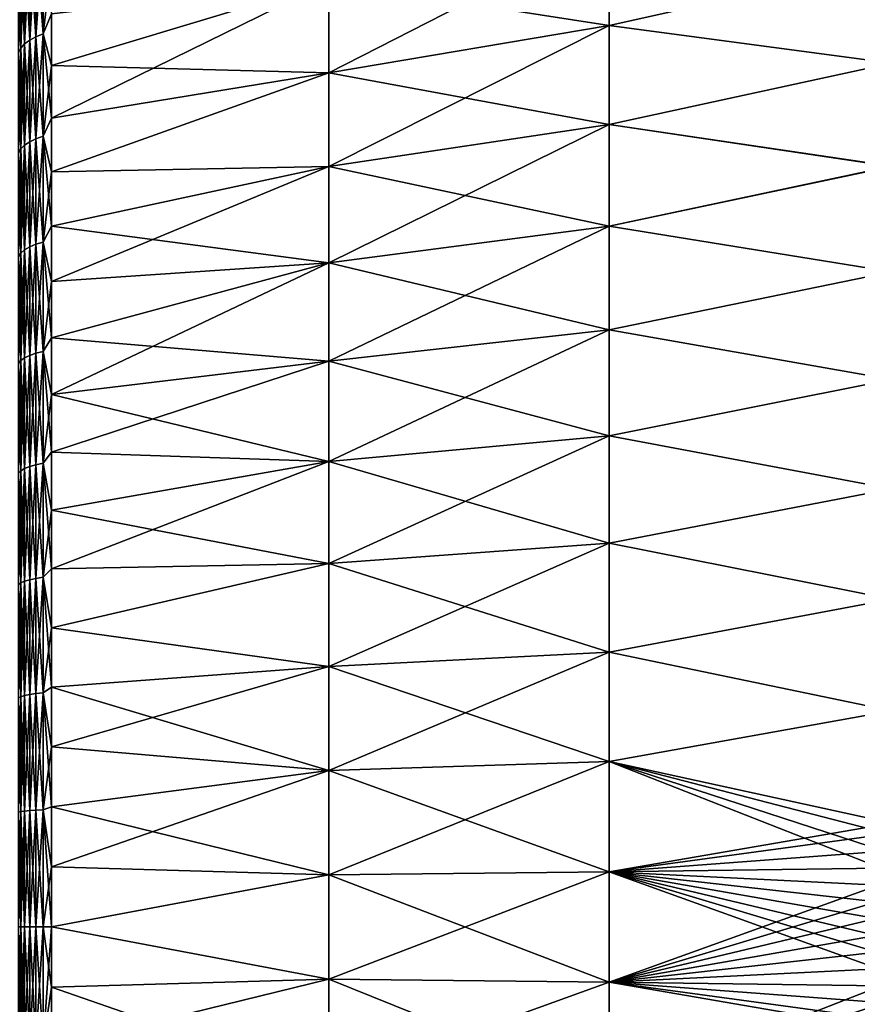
# Model space of a CAD drawing. Header units: metres. Extents: x -61 to 49, y -32 to 32.
# Tile 207 of 256: x 0.02 to 7.86, y -0.72 to 8.49. Entities that reach past the tile are written whole.
import ezdxf

# ---------------------------------------------------------------- set-up
doc = ezdxf.new("R2010")
doc.units = ezdxf.units.M
doc.layers.add('solid_K_27_40_10_000Y34', color=7, linetype='CONTINUOUS')

msp = doc.modelspace()

# ---------------------------------------------------------------- linework, layer by layer
at = {"layer": 'solid_K_27_40_10_000Y34'}
for points in [[(5.534052, 8.43856, -15.992849), (2.911881, 8.847466, -14.671875), (5.534052, 9.33781, -15.485019)], [(5.534052, 9.33781, 15.485019), (2.911881, 8.847466, 14.671875), (2.911881, 7.995437, 15.153038)], [(5.534052, 9.33781, 15.485019), (2.911881, 7.995437, 15.153038), (5.534052, 8.43856, 15.992849)], [(5.534052, 8.43856, -15.992849), (5.534052, 9.33781, -15.485019), (8.176753, 9.026582, -16.688658)], [(5.534052, 9.33781, 15.485019), (5.534052, 8.43856, 15.992849), (8.176753, 9.0263, 16.68881)], [(0.170242, 9.248775, -13.102529), (0.170242, 8.333066, -13.703142), (0.111359, 9.213443, -13.052474)], [(0.170242, 9.248775, 13.102529), (0.111359, 9.213443, 13.052474), (0.111359, 8.301231, 13.650793)], [(0.170242, 8.333066, 13.703142), (0.170242, 9.248775, 13.102529), (0.111359, 8.301231, 13.650793)], [(0.23865, 9.277847, -13.143715), (0.23865, 8.35926, -13.746216), (0.170242, 9.248775, -13.102529)], [(0.23865, 9.277847, 13.143715), (0.170242, 9.248775, 13.102529), (0.170242, 8.333066, 13.703142)], [(0.23865, 8.35926, 13.746216), (0.23865, 9.277847, 13.143715), (0.170242, 8.333066, 13.703142)], [(0.23865, 8.35926, -13.746216), (0.170242, 8.333066, -13.703142), (0.170242, 9.248775, -13.102529)], [(0.23865, 9.277847, -13.143715), (0.314132, 8.54564, -13.675855), (0.23865, 8.35926, -13.746216)], [(0.23865, 8.35926, 13.746216), (0.314132, 9.017717, 13.369284), (0.23865, 9.277847, 13.143715)], [(0.028647, 9.12823, -12.931755), (0.028647, 8.224456, -13.524541), (0.007207, 9.080811, -12.864578)], [(0.028647, 9.12823, 12.931755), (0.007207, 9.080811, 12.864578), (0.007207, 8.181731, 13.454285)], [(0.028647, 8.224456, 13.524541), (0.028647, 9.12823, 12.931755), (0.007207, 8.181731, 13.454285)], [(0.063702, 9.17287, -12.994996), (0.063702, 8.264676, -13.590681), (0.028647, 9.12823, -12.931755)], [(0.063702, 9.17287, 12.994996), (0.028647, 9.12823, 12.931755), (0.028647, 8.224456, 13.524541)], [(0.063702, 8.264676, 13.590681), (0.063702, 9.17287, 12.994996), (0.028647, 8.224456, 13.524541)], [(0.063702, 8.264676, -13.590681), (0.028647, 8.224456, -13.524541), (0.028647, 9.12823, -12.931755)], [(0.111359, 9.213443, -13.052474), (0.111359, 8.301231, -13.650793), (0.063702, 9.17287, -12.994996)], [(0.111359, 9.213443, 13.052474), (0.063702, 9.17287, 12.994996), (0.063702, 8.264676, 13.590681)], [(0.111359, 8.301231, 13.650793), (0.111359, 9.213443, 13.052474), (0.063702, 8.264676, 13.590681)], [(0.111359, 8.301231, -13.650793), (0.063702, 8.264676, -13.590681), (0.063702, 9.17287, -12.994996)], [(0.170242, 8.333066, -13.703142), (0.111359, 8.301231, -13.650793), (0.111359, 9.213443, -13.052474)], [(0.028647, 8.224456, -13.524541), (0.007207, 8.181731, -13.454285), (0.007207, 9.080811, -12.864578)], [(0.23865, 8.35926, 13.746216), (0.314132, 8.54564, 13.675855), (0.314132, 9.017717, 13.369284)], [(5.534052, 8.43856, -15.992849), (8.176753, 9.026582, -16.688658), (8.176753, 8.085618, -17.164303)], [(5.534052, 8.43856, 15.992849), (8.176753, 8.085363, 17.164421), (8.176753, 9.0263, 16.68881)], [(2.911881, 8.847466, -14.671875), (0.314132, 8.06315, -13.965764), (0.314132, 8.54564, -13.675855)], [(2.911881, 8.847466, -14.671875), (2.911881, 7.995437, -15.153038), (0.314132, 8.06315, -13.965764)], [(2.911881, 8.847466, 14.671875), (0.314132, 8.063151, 13.965764), (0.314132, 7.570838, 14.238658)], [(2.911881, 7.995437, 15.153038), (2.911881, 8.847466, 14.671875), (0.314132, 7.570838, 14.238658)], [(2.911881, 8.847466, 14.671875), (0.314132, 8.54564, 13.675855), (0.314132, 8.063151, 13.965764)], [(5.534052, 8.43856, -15.992849), (2.911881, 7.995437, -15.153038), (2.911881, 8.847466, -14.671875)], [(0.23865, 8.35926, -13.746216), (0.314132, 8.54564, -13.675855), (0.314132, 8.06315, -13.965764)], [(0.23865, 8.35926, 13.746216), (0.314132, 8.063151, 13.965764), (0.314132, 8.54564, 13.675855)], [(5.534052, 7.511785, -16.448513), (2.911881, 7.995437, -15.153038), (5.534052, 8.43856, -15.992849)], [(5.534052, 8.43856, 15.992849), (2.911881, 7.995437, 15.153038), (2.911881, 7.117328, 15.584775)], [(5.534052, 8.43856, 15.992849), (2.911881, 7.117328, 15.584775), (5.534052, 7.511785, 16.448513)], [(5.534052, 7.511785, -16.448513), (5.534052, 8.43856, -15.992849), (8.176753, 8.085618, -17.164303)], [(5.534052, 8.43856, 15.992849), (5.534052, 7.511785, 16.448513), (8.176753, 8.085363, 17.164421)], [(0.111359, 8.301231, -13.650793), (0.111359, 7.350316, -14.185467), (0.063702, 8.264676, -13.590681)], [(0.111359, 8.301231, 13.650793), (0.063702, 8.264676, 13.590681), (0.063702, 7.317948, 14.122999)], [(0.111359, 7.350316, 14.185467), (0.111359, 8.301231, 13.650793), (0.063702, 7.317948, 14.122999)], [(0.170242, 8.333066, -13.703142), (0.170242, 7.378504, -14.239866), (0.111359, 8.301231, -13.650793)], [(0.170242, 8.333066, 13.703142), (0.111359, 8.301231, 13.650793), (0.111359, 7.350316, 14.185467)], [(0.170242, 7.378504, 14.239866), (0.170242, 8.333066, 13.703142), (0.111359, 7.350316, 14.185467)], [(0.170242, 7.378504, -14.239866), (0.111359, 7.350316, -14.185467), (0.111359, 8.301231, -13.650793)], [(0.23865, 8.35926, -13.746216), (0.23865, 7.401697, -14.284627), (0.170242, 8.333066, -13.703142)], [(0.23865, 8.35926, 13.746216), (0.170242, 8.333066, 13.703142), (0.170242, 7.378504, 14.239866)], [(0.23865, 7.401697, 14.284627), (0.23865, 8.35926, 13.746216), (0.170242, 7.378504, 14.239866)], [(0.23865, 7.401697, -14.284627), (0.170242, 7.378504, -14.239866), (0.170242, 8.333066, -13.703142)], [(0.23865, 8.35926, -13.746216), (0.314132, 8.06315, -13.965764), (0.314132, 7.570838, -14.238658)], [(0.23865, 8.35926, -13.746216), (0.314132, 7.570838, -14.238658), (0.23865, 7.401697, -14.284627)], [(0.23865, 7.401697, 14.284627), (0.314132, 8.063151, 13.965764), (0.23865, 8.35926, 13.746216)], [(0.028647, 8.224456, -13.524541), (0.028647, 7.282335, -14.054269), (0.007207, 8.181731, -13.454285)], [(0.028647, 8.224456, 13.524541), (0.007207, 8.181731, 13.454285), (0.007207, 7.244505, 13.98126)], [(0.028647, 7.282335, 14.054269), (0.028647, 8.224456, 13.524541), (0.007207, 7.244505, 13.98126)], [(0.063702, 8.264676, -13.590681), (0.063702, 7.317948, -14.122999), (0.028647, 8.224456, -13.524541)], [(0.063702, 8.264676, 13.590681), (0.028647, 8.224456, 13.524541), (0.028647, 7.282335, 14.054269)], [(0.063702, 7.317948, 14.122999), (0.063702, 8.264676, 13.590681), (0.028647, 7.282335, 14.054269)], [(0.063702, 7.317948, -14.122999), (0.028647, 7.282335, -14.054269), (0.028647, 8.224456, -13.524541)], [(0.111359, 7.350316, -14.185467), (0.063702, 7.317948, -14.122999), (0.063702, 8.264676, -13.590681)], [(0.028647, 7.282335, -14.054269), (0.007207, 7.244505, -13.98126), (0.007207, 8.181731, -13.454285)], [(0.23865, 7.401697, 14.284627), (0.314132, 7.570838, 14.238658), (0.314132, 8.063151, 13.965764)], [(2.911881, 7.995437, -15.153038), (0.314132, 7.570838, -14.238658), (0.314132, 8.06315, -13.965764)], [(5.534052, 7.511785, -16.448513), (8.176753, 8.085618, -17.164303), (8.176753, 7.119685, -17.586943)], [(5.534052, 7.511785, 16.448513), (8.176753, 7.11946, 17.587034), (8.176753, 8.085363, 17.164421)], [(2.911881, 7.995437, -15.153038), (0.314132, 7.069303, -14.494204), (0.314132, 7.570838, -14.238658)], [(2.911881, 7.995437, -15.153038), (2.911881, 7.117328, -15.584775), (0.314132, 7.069303, -14.494204)], [(2.911881, 7.995437, 15.153038), (0.314132, 7.570838, 14.238658), (0.314132, 7.069303, 14.494204)], [(2.911881, 7.117328, 15.584775), (2.911881, 7.995437, 15.153038), (0.314132, 7.069303, 14.494204)], [(5.534052, 7.511785, -16.448513), (2.911881, 7.117328, -15.584775), (2.911881, 7.995437, -15.153038)], [(0.23865, 7.401697, -14.284627), (0.314132, 7.570838, -14.238658), (0.314132, 7.069303, -14.494204)], [(0.23865, 7.401697, 14.284627), (0.314132, 7.069303, 14.494204), (0.314132, 7.570838, 14.238658)], [(5.534052, 6.560507, -16.850527), (2.911881, 7.117328, -15.584775), (5.534052, 7.511785, -16.448513)], [(5.534052, 7.511785, 16.448513), (2.911881, 7.117328, 15.584775), (2.911881, 6.216004, 15.965678)], [(5.534052, 7.511785, 16.448513), (2.911881, 6.216004, 15.965678), (5.534052, 6.560507, 16.850527)], [(5.534052, 6.560507, -16.850527), (5.534052, 7.511785, -16.448513), (8.176753, 7.119685, -17.586943)], [(5.534052, 7.511785, 16.448513), (5.534052, 6.560507, 16.850527), (8.176753, 7.11946, 17.587034)], [(0.170242, 7.378504, -14.239866), (0.170242, 6.38954, -14.710196), (0.111359, 7.350316, -14.185467)], [(0.170242, 7.378504, 14.239866), (0.111359, 7.350316, 14.185467), (0.111359, 6.36513, 14.654)], [(0.170242, 6.38954, 14.710196), (0.170242, 7.378504, 14.239866), (0.111359, 6.36513, 14.654)], [(0.23865, 7.401697, -14.284627), (0.23865, 6.409625, -14.756435), (0.170242, 7.378504, -14.239866)], [(0.23865, 7.401697, 14.284627), (0.170242, 7.378504, 14.239866), (0.170242, 6.38954, 14.710196)], [(0.23865, 6.409625, 14.756435), (0.23865, 7.401697, 14.284627), (0.170242, 6.38954, 14.710196)], [(0.23865, 6.409625, -14.756435), (0.170242, 6.38954, -14.710196), (0.170242, 7.378504, -14.239866)], [(0.23865, 7.401697, -14.284627), (0.314132, 7.069303, -14.494204), (0.314132, 6.559154, -14.73209)], [(0.23865, 7.401697, -14.284627), (0.314132, 6.559154, -14.73209), (0.23865, 6.409625, -14.756435)], [(0.23865, 6.409625, 14.756435), (0.314132, 7.069303, 14.494204), (0.23865, 7.401697, 14.284627)], [(0.028647, 7.282335, -14.054269), (0.028647, 6.306261, -14.518469), (0.007207, 7.244505, -13.98126)], [(0.028647, 7.282335, 14.054269), (0.007207, 7.244505, 13.98126), (0.007207, 6.273502, 14.443049)], [(0.028647, 6.306261, 14.518469), (0.028647, 7.282335, 14.054269), (0.007207, 6.273502, 14.443049)], [(0.063702, 7.317948, -14.122999), (0.063702, 6.337101, -14.58947), (0.028647, 7.282335, -14.054269)], [(0.063702, 7.317948, 14.122999), (0.028647, 7.282335, 14.054269), (0.028647, 6.306261, 14.518469)], [(0.063702, 6.337101, 14.58947), (0.063702, 7.317948, 14.122999), (0.028647, 6.306261, 14.518469)], [(0.063702, 6.337101, -14.58947), (0.028647, 6.306261, -14.518469), (0.028647, 7.282335, -14.054269)], [(0.111359, 7.350316, -14.185467), (0.111359, 6.36513, -14.654), (0.063702, 7.317948, -14.122999)], [(0.111359, 7.350316, 14.185467), (0.063702, 7.317948, 14.122999), (0.063702, 6.337101, 14.58947)], [(0.111359, 6.36513, 14.654), (0.111359, 7.350316, 14.185467), (0.063702, 6.337101, 14.58947)], [(0.111359, 6.36513, -14.654), (0.063702, 6.337101, -14.58947), (0.063702, 7.317948, -14.122999)], [(0.170242, 6.38954, -14.710196), (0.111359, 6.36513, -14.654), (0.111359, 7.350316, -14.185467)], [(0.028647, 6.306261, -14.518469), (0.007207, 6.273502, -14.443049), (0.007207, 7.244505, -13.98126)], [(2.911881, 7.117328, -15.584775), (0.314132, 6.559154, -14.73209), (0.314132, 7.069303, -14.494204)], [(2.911881, 7.117328, -15.584775), (2.911881, 6.216004, -15.965678), (0.314132, 6.559154, -14.73209)], [(2.911881, 7.117328, 15.584775), (0.314132, 6.559154, 14.73209), (0.314132, 6.041014, 14.952027)], [(2.911881, 6.216004, 15.965678), (2.911881, 7.117328, 15.584775), (0.314132, 6.041014, 14.952027)], [(2.911881, 7.117328, 15.584775), (0.314132, 7.069303, 14.494204), (0.314132, 6.559154, 14.73209)], [(5.534052, 6.560507, -16.850527), (2.911881, 6.216004, -15.965678), (2.911881, 7.117328, -15.584775)], [(5.534052, 6.560507, -16.850527), (8.176753, 7.119685, -17.586943), (8.176753, 6.131766, -17.955275)], [(5.534052, 6.560507, 16.850527), (8.176753, 6.131574, 17.955341), (8.176753, 7.11946, 17.587034)], [(0.23865, 6.409625, 14.756435), (0.314132, 6.559154, 14.73209), (0.314132, 7.069303, 14.494204)], [(0.23865, 6.409625, -14.756435), (0.314132, 6.559154, -14.73209), (0.314132, 6.041014, -14.952027)], [(0.23865, 6.409625, 14.756435), (0.314132, 6.041014, 14.952027), (0.314132, 6.559154, 14.73209)], [(2.911881, 6.216004, -15.965678), (0.314132, 6.041014, -14.952027), (0.314132, 6.559154, -14.73209)], [(5.534052, 5.587831, -17.197577), (2.911881, 6.216004, -15.965678), (5.534052, 6.560507, -16.850527)], [(5.534052, 6.560507, 16.850527), (2.911881, 6.216004, 15.965678), (2.911881, 5.294405, 16.294504)], [(5.534052, 6.560507, 16.850527), (2.911881, 5.294405, 16.294504), (5.534052, 5.587831, 17.197577)], [(5.534052, 5.587831, -17.197577), (5.534052, 6.560507, -16.850527), (8.176753, 6.131766, -17.955275)], [(5.534052, 6.560507, 16.850527), (5.534052, 5.587831, 17.197577), (8.176753, 6.131574, 17.955341)], [(0.111359, 6.36513, -14.654), (0.111359, 5.350267, -15.05421), (0.063702, 6.337101, -14.58947)], [(0.111359, 6.36513, 14.654), (0.063702, 6.337101, 14.58947), (0.063702, 5.326707, 14.987917)], [(0.111359, 5.350267, 15.05421), (0.111359, 6.36513, 14.654), (0.063702, 5.326707, 14.987917)], [(0.170242, 6.38954, -14.710196), (0.170242, 5.370785, -15.111941), (0.111359, 6.36513, -14.654)], [(0.170242, 6.38954, 14.710196), (0.111359, 6.36513, 14.654), (0.111359, 5.350267, 15.05421)], [(0.170242, 5.370785, 15.111941), (0.170242, 6.38954, 14.710196), (0.111359, 5.350267, 15.05421)], [(0.170242, 5.370785, -15.111941), (0.111359, 5.350267, -15.05421), (0.111359, 6.36513, -14.654)], [(0.23865, 6.409625, -14.756435), (0.23865, 5.387667, -15.159443), (0.170242, 6.38954, -14.710196)], [(0.23865, 6.409625, 14.756435), (0.170242, 6.38954, 14.710196), (0.170242, 5.370785, 15.111941)], [(0.23865, 5.387667, 15.159443), (0.23865, 6.409625, 14.756435), (0.170242, 5.370785, 15.111941)], [(0.23865, 5.387667, -15.159443), (0.170242, 5.370785, -15.111941), (0.170242, 6.38954, -14.710196)], [(0.23865, 6.409625, -14.756435), (0.314132, 6.041014, -14.952027), (0.314132, 5.515514, -15.153748)], [(0.23865, 6.409625, -14.756435), (0.314132, 5.515514, -15.153748), (0.23865, 5.387667, -15.159443)], [(0.23865, 5.387667, 15.159443), (0.314132, 6.041014, 14.952027), (0.23865, 6.409625, 14.756435)], [(0.028647, 6.306261, -14.518469), (0.028647, 5.300785, -14.914978), (0.007207, 6.273502, -14.443049)], [(0.028647, 6.306261, 14.518469), (0.007207, 6.273502, 14.443049), (0.007207, 5.273248, 14.837499)], [(0.028647, 5.300785, 14.914978), (0.028647, 6.306261, 14.518469), (0.007207, 5.273248, 14.837499)], [(0.028647, 5.300785, -14.914978), (0.007207, 5.273248, -14.837499), (0.007207, 6.273502, -14.443049)], [(0.063702, 6.337101, -14.58947), (0.063702, 5.326707, -14.987917), (0.028647, 6.306261, -14.518469)], [(0.063702, 6.337101, 14.58947), (0.028647, 6.306261, 14.518469), (0.028647, 5.300785, 14.914978)], [(0.063702, 5.326707, 14.987917), (0.063702, 6.337101, 14.58947), (0.028647, 5.300785, 14.914978)], [(0.063702, 5.326707, -14.987917), (0.028647, 5.300785, -14.914978), (0.028647, 6.306261, -14.518469)], [(0.111359, 5.350267, -15.05421), (0.063702, 5.326707, -14.987917), (0.063702, 6.337101, -14.58947)], [(2.911881, 6.216004, -15.965678), (0.314132, 5.515514, -15.153748), (0.314132, 6.041014, -14.952027)], [(2.911881, 6.216004, -15.965678), (2.911881, 5.294405, -16.294504), (0.314132, 5.515514, -15.153748)], [(2.911881, 6.216004, 15.965678), (0.314132, 5.515514, 15.153748), (0.314132, 4.983295, 15.337006)], [(2.911881, 5.294405, 16.294504), (2.911881, 6.216004, 15.965678), (0.314132, 4.983295, 15.337006)], [(2.911881, 6.216004, 15.965678), (0.314132, 6.041014, 14.952027), (0.314132, 5.515514, 15.153748)], [(5.534052, 5.587831, -17.197577), (2.911881, 5.294405, -16.294504), (2.911881, 6.216004, -15.965678)], [(5.534052, 5.587831, -17.197577), (8.176753, 6.131766, -17.955275), (8.176753, 5.124913, -18.268162)], [(5.534052, 5.587831, 17.197577), (8.176753, 5.124755, 18.268206), (8.176753, 6.131574, 17.955341)], [(0.23865, 5.387667, 15.159443), (0.314132, 5.515514, 15.153748), (0.314132, 6.041014, 14.952027)], [(5.534052, 4.596929, -17.488531), (2.911881, 5.294405, -16.294504), (5.534052, 5.587831, -17.197577)], [(5.534052, 5.587831, 17.197577), (2.911881, 5.294405, 16.294504), (2.911881, 4.355537, 16.570181)], [(5.534052, 5.587831, 17.197577), (2.911881, 4.355537, 16.570181), (5.534052, 4.596929, 17.488531)], [(5.534052, 4.596929, -17.488531), (5.534052, 5.587831, -17.197577), (8.176753, 5.124913, -18.268162)], [(5.534052, 5.587831, 17.197577), (5.534052, 4.596929, 17.488531), (8.176753, 5.124755, 18.268206)], [(0.23865, 5.387667, -15.159443), (0.314132, 5.515514, -15.153748), (0.314132, 4.983294, -15.337006)], [(0.23865, 5.387667, 15.159443), (0.314132, 4.983295, 15.337006), (0.314132, 5.515514, 15.153748)], [(2.911881, 5.294405, -16.294504), (0.314132, 4.983294, -15.337006), (0.314132, 5.515514, -15.153748)], [(0.111359, 5.350267, -15.05421), (0.111359, 4.310459, -15.384231), (0.063702, 5.326707, -14.987917)], [(0.111359, 5.350267, 15.05421), (0.063702, 5.326707, 14.987917), (0.063702, 4.291478, 15.316484)], [(0.111359, 4.310459, 15.384231), (0.111359, 5.350267, 15.05421), (0.063702, 4.291478, 15.316484)], [(0.170242, 5.370785, -15.111941), (0.170242, 4.326989, -15.443227), (0.111359, 5.350267, -15.05421)], [(0.170242, 5.370785, 15.111941), (0.111359, 5.350267, 15.05421), (0.111359, 4.310459, 15.384231)], [(0.170242, 4.326989, 15.443227), (0.170242, 5.370785, 15.111941), (0.111359, 4.310459, 15.384231)], [(0.170242, 4.326989, -15.443227), (0.111359, 4.310459, -15.384231), (0.111359, 5.350267, -15.05421)], [(0.23865, 5.387667, -15.159443), (0.23865, 4.34059, -15.491771), (0.170242, 5.370785, -15.111941)], [(0.23865, 5.387667, 15.159443), (0.170242, 5.370785, 15.111941), (0.170242, 4.326989, 15.443227)], [(0.23865, 4.34059, 15.491771), (0.23865, 5.387667, 15.159443), (0.170242, 4.326989, 15.443227)], [(0.23865, 4.34059, -15.491771), (0.170242, 4.326989, -15.443227), (0.170242, 5.370785, -15.111941)], [(0.23865, 5.387667, -15.159443), (0.314132, 4.983294, -15.337006), (0.314132, 4.445004, -15.501577)], [(0.23865, 5.387667, -15.159443), (0.314132, 4.445004, -15.501577), (0.23865, 4.34059, -15.491771)], [(0.23865, 4.34059, 15.491771), (0.314132, 4.983295, 15.337006), (0.23865, 5.387667, 15.159443)], [(0.028647, 5.300785, -14.914978), (0.028647, 4.270593, -15.241946), (0.007207, 5.273248, -14.837499)], [(0.028647, 5.300785, 14.914978), (0.007207, 5.273248, 14.837499), (0.007207, 4.248408, 15.162767)], [(0.028647, 4.270593, 15.241946), (0.028647, 5.300785, 14.914978), (0.007207, 4.248408, 15.162767)], [(0.028647, 4.270593, -15.241946), (0.007207, 4.248408, -15.162767), (0.007207, 5.273248, -14.837499)], [(0.063702, 5.326707, -14.987917), (0.063702, 4.291478, -15.316484), (0.028647, 5.300785, -14.914978)], [(0.063702, 5.326707, 14.987917), (0.028647, 5.300785, 14.914978), (0.028647, 4.270593, 15.241946)], [(0.063702, 4.291478, 15.316484), (0.063702, 5.326707, 14.987917), (0.028647, 4.270593, 15.241946)], [(0.063702, 4.291478, -15.316484), (0.028647, 4.270593, -15.241946), (0.028647, 5.300785, -14.914978)], [(0.111359, 4.310459, -15.384231), (0.063702, 4.291478, -15.316484), (0.063702, 5.326707, -14.987917)], [(2.911881, 5.294405, -16.294504), (2.911881, 4.355537, -16.570181), (0.314132, 4.983294, -15.337006)], [(2.911881, 5.294405, 16.294504), (0.314132, 4.983295, 15.337006), (0.314132, 4.445004, 15.501577)], [(2.911881, 4.355537, 16.570181), (2.911881, 5.294405, 16.294504), (0.314132, 4.445004, 15.501577)], [(5.534052, 4.596929, -17.488531), (2.911881, 4.355537, -16.570181), (2.911881, 5.294405, -16.294504)], [(5.534052, 4.596929, -17.488531), (8.176753, 5.124913, -18.268162), (8.176753, 4.102234, -18.524637)], [(5.534052, 4.596929, 17.488531), (8.176753, 4.102112, 18.524664), (8.176753, 5.124755, 18.268206)], [(0.23865, 4.34059, 15.491771), (0.314132, 4.445004, 15.501577), (0.314132, 4.983295, 15.337006)], [(2.911881, 4.355537, -16.570181), (0.314132, 4.445004, -15.501577), (0.314132, 4.983294, -15.337006)], [(5.534052, 3.591033, -17.722443), (2.911881, 4.355537, -16.570181), (5.534052, 4.596929, -17.488531)], [(5.534052, 4.596929, 17.488531), (2.911881, 4.355537, 16.570181), (2.911881, 3.402462, 16.791809)], [(5.534052, 4.596929, 17.488531), (2.911881, 3.402462, 16.791809), (5.534052, 3.591033, 17.722443)], [(5.534052, 3.591033, -17.722443), (5.534052, 4.596929, -17.488531), (8.176753, 4.102234, -18.524637)], [(5.534052, 4.596929, 17.488531), (5.534052, 3.591033, 17.722443), (8.176753, 4.102112, 18.524664)], [(0.23865, 4.34059, -15.491771), (0.314132, 4.445004, -15.501577), (0.314132, 3.901297, -15.647264)], [(0.23865, 4.34059, 15.491771), (0.314132, 3.901298, 15.647264), (0.314132, 4.445004, 15.501577)], [(2.911881, 4.355537, -16.570181), (0.314132, 3.901297, -15.647264), (0.314132, 4.445004, -15.501577)], [(2.911881, 4.355537, 16.570181), (0.314132, 4.445004, 15.501577), (0.314132, 3.901298, 15.647264)], [(0.23865, 4.34059, -15.491771), (0.23865, 3.273276, -15.751868), (0.170242, 4.326989, -15.443227)], [(0.23865, 4.34059, 15.491771), (0.170242, 4.326989, 15.443227), (0.170242, 3.263019, 15.70251)], [(0.23865, 3.273276, 15.751868), (0.23865, 4.34059, 15.491771), (0.170242, 3.263019, 15.70251)], [(0.23865, 4.34059, -15.491771), (0.314132, 3.901297, -15.647264), (0.314132, 3.352838, -15.773885)], [(0.23865, 4.34059, -15.491771), (0.314132, 3.352838, -15.773885), (0.23865, 3.273276, -15.751868)], [(0.23865, 3.273276, 15.751868), (0.314132, 3.901298, 15.647264), (0.23865, 4.34059, 15.491771)], [(2.911881, 4.355537, -16.570181), (2.911881, 3.402462, -16.791809), (0.314132, 3.901297, -15.647264)], [(2.911881, 4.355537, 16.570181), (0.314132, 3.901298, 15.647264), (0.314132, 3.352838, 15.773885)], [(2.911881, 3.402462, 16.791809), (2.911881, 4.355537, 16.570181), (0.314132, 3.352838, 15.773885)], [(5.534052, 3.591033, -17.722443), (2.911881, 3.402462, -16.791809), (2.911881, 4.355537, -16.570181)], [(0.028647, 4.270593, -15.241946), (0.028647, 3.22049, -15.497849), (0.007207, 4.248408, -15.162767)], [(0.028647, 4.270593, 15.241946), (0.007207, 4.248408, 15.162767), (0.007207, 3.20376, 15.417341)], [(0.028647, 3.22049, 15.497849), (0.028647, 4.270593, 15.241946), (0.007207, 3.20376, 15.417341)], [(0.028647, 3.22049, -15.497849), (0.007207, 3.20376, -15.417341), (0.007207, 4.248408, -15.162767)], [(0.063702, 4.291478, -15.316484), (0.063702, 3.236239, -15.573639), (0.028647, 4.270593, -15.241946)], [(0.063702, 4.291478, 15.316484), (0.028647, 4.270593, 15.241946), (0.028647, 3.22049, 15.497849)], [(0.063702, 3.236239, 15.573639), (0.063702, 4.291478, 15.316484), (0.028647, 3.22049, 15.497849)], [(0.063702, 3.236239, -15.573639), (0.028647, 3.22049, -15.497849), (0.028647, 4.270593, -15.241946)], [(0.111359, 4.310459, -15.384231), (0.111359, 3.250554, -15.642523), (0.063702, 4.291478, -15.316484)], [(0.111359, 4.310459, 15.384231), (0.063702, 4.291478, 15.316484), (0.063702, 3.236239, 15.573639)], [(0.111359, 3.250554, 15.642523), (0.111359, 4.310459, 15.384231), (0.063702, 3.236239, 15.573639)], [(0.111359, 3.250554, -15.642523), (0.063702, 3.236239, -15.573639), (0.063702, 4.291478, -15.316484)], [(0.170242, 4.326989, -15.443227), (0.170242, 3.263019, -15.70251), (0.111359, 4.310459, -15.384231)], [(0.170242, 4.326989, 15.443227), (0.111359, 4.310459, 15.384231), (0.111359, 3.250554, 15.642523)], [(0.170242, 3.263019, 15.70251), (0.170242, 4.326989, 15.443227), (0.111359, 3.250554, 15.642523)], [(0.170242, 3.263019, -15.70251), (0.111359, 3.250554, -15.642523), (0.111359, 4.310459, -15.384231)], [(0.23865, 3.273276, -15.751868), (0.170242, 3.263019, -15.70251), (0.170242, 4.326989, -15.443227)], [(5.534052, 3.591033, -17.722443), (8.176753, 4.102234, -18.524637), (8.176753, 3.066887, -18.723907)], [(5.534052, 3.591033, 17.722443), (8.176753, 3.066803, 18.723921), (8.176753, 4.102112, 18.524664)], [(0.23865, 3.273276, 15.751868), (0.314132, 3.352838, 15.773885), (0.314132, 3.901298, 15.647264)], [(2.911881, 3.402462, -16.791809), (0.314132, 3.352838, -15.773885), (0.314132, 3.901297, -15.647264)], [(5.534052, 2.573423, -17.898548), (2.911881, 3.402462, -16.791809), (5.534052, 3.591033, -17.722443)], [(5.534052, 3.591033, 17.722443), (2.911881, 3.402462, 16.791809), (2.911881, 2.438288, 16.958666)], [(5.534052, 3.591033, 17.722443), (2.911881, 2.438288, 16.958666), (5.534052, 2.573423, 17.898548)], [(5.534052, 2.573423, -17.898548), (5.534052, 3.591033, -17.722443), (8.176753, 3.066887, -18.723907)], [(5.534052, 3.591033, 17.722443), (5.534052, 2.573423, 17.898548), (8.176753, 3.066803, 18.723921)], [(0.23865, 3.273276, -15.751868), (0.314132, 3.352838, -15.773885), (0.314132, 2.800294, -15.881289)], [(0.23865, 3.273276, 15.751868), (0.314132, 2.800294, 15.881289), (0.314132, 3.352838, 15.773885)], [(2.911881, 3.402462, -16.791809), (0.314132, 2.800294, -15.881289), (0.314132, 3.352838, -15.773885)], [(2.911881, 3.402462, -16.791809), (2.911881, 2.438288, -16.958666), (0.314132, 2.800294, -15.881289)], [(2.911881, 3.402462, 16.791809), (0.314132, 3.352838, 15.773885), (0.314132, 2.800294, 15.881289)], [(2.911881, 2.438288, 16.958666), (2.911881, 3.402462, 16.791809), (0.314132, 2.800294, 15.881289)], [(5.534052, 2.573423, -17.898548), (2.911881, 2.438288, -16.958666), (2.911881, 3.402462, -16.791809)], [(0.063702, 3.236239, -15.573639), (0.063702, 2.165912, -15.758182), (0.028647, 3.22049, -15.497849)], [(0.063702, 3.236239, 15.573639), (0.028647, 3.22049, 15.497849), (0.028647, 2.155372, 15.681494)], [(0.063702, 2.165912, 15.758182), (0.063702, 3.236239, 15.573639), (0.028647, 2.155372, 15.681494)], [(0.111359, 3.250554, -15.642523), (0.111359, 2.175492, -15.827882), (0.063702, 3.236239, -15.573639)], [(0.111359, 3.250554, 15.642523), (0.063702, 3.236239, 15.573639), (0.063702, 2.165912, 15.758182)], [(0.111359, 2.175492, 15.827882), (0.111359, 3.250554, 15.642523), (0.063702, 2.165912, 15.758182)], [(0.111359, 2.175492, -15.827882), (0.063702, 2.165912, -15.758182), (0.063702, 3.236239, -15.573639)], [(0.170242, 3.263019, -15.70251), (0.170242, 2.183835, -15.888579), (0.111359, 3.250554, -15.642523)], [(0.170242, 3.263019, 15.70251), (0.111359, 3.250554, 15.642523), (0.111359, 2.175492, 15.827882)], [(0.170242, 2.183835, 15.888579), (0.170242, 3.263019, 15.70251), (0.111359, 2.175492, 15.827882)], [(0.170242, 2.183835, -15.888579), (0.111359, 2.175492, -15.827882), (0.111359, 3.250554, -15.642523)], [(0.23865, 3.273276, -15.751868), (0.23865, 2.1907, -15.938523), (0.170242, 3.263019, -15.70251)], [(0.23865, 3.273276, 15.751868), (0.170242, 3.263019, 15.70251), (0.170242, 2.183835, 15.888579)], [(0.23865, 2.1907, 15.938523), (0.23865, 3.273276, 15.751868), (0.170242, 2.183835, 15.888579)], [(0.23865, 2.1907, -15.938523), (0.170242, 2.183835, -15.888579), (0.170242, 3.263019, -15.70251)], [(0.23865, 3.273276, -15.751868), (0.314132, 2.800294, -15.881289), (0.314132, 2.244339, -15.969343)], [(0.23865, 3.273276, -15.751868), (0.314132, 2.244339, -15.969343), (0.23865, 2.1907, -15.938523)], [(0.23865, 2.1907, 15.938523), (0.314132, 2.800294, 15.881289), (0.23865, 3.273276, 15.751868)], [(0.028647, 3.22049, -15.497849), (0.028647, 2.155372, -15.681494), (0.007207, 3.20376, -15.417341)], [(0.028647, 3.22049, 15.497849), (0.007207, 3.20376, 15.417341), (0.007207, 2.144175, 15.600033)], [(0.028647, 2.155372, 15.681494), (0.028647, 3.22049, 15.497849), (0.007207, 2.144175, 15.600033)], [(0.028647, 2.155372, -15.681494), (0.007207, 2.144175, -15.600033), (0.007207, 3.20376, -15.417341)], [(0.063702, 2.165912, -15.758182), (0.028647, 2.155372, -15.681494), (0.028647, 3.22049, -15.497849)], [(5.534052, 2.573423, -17.898548), (8.176753, 3.066887, -18.723907), (8.176753, 2.02207, -18.865356)], [(5.534052, 2.573423, 17.898548), (8.176753, 2.022023, 18.865362), (8.176753, 3.066803, 18.723921)], [(0.23865, 2.1907, 15.938523), (0.314132, 2.244339, 15.969343), (0.314132, 2.800294, 15.881289)], [(2.911881, 2.438288, -16.958666), (0.314132, 2.244339, -15.969343), (0.314132, 2.800294, -15.881289)], [(2.911881, 2.438288, 16.958666), (0.314132, 2.800294, 15.881289), (0.314132, 2.244339, 15.969343)], [(5.534052, 1.547419, -18.01627), (2.911881, 2.438288, -16.958666), (5.534052, 2.573423, -17.898548)], [(5.534052, 2.573423, 17.898548), (2.911881, 2.438288, 16.958666), (2.911881, 1.466161, 17.070206)], [(5.534052, 2.573423, 17.898548), (2.911881, 1.466161, 17.070206), (5.534052, 1.547419, 18.01627)], [(5.534052, 1.547419, -18.01627), (5.534052, 2.573423, -17.898548), (8.176753, 2.02207, -18.865356)], [(5.534052, 2.573423, 17.898548), (5.534052, 1.547419, 18.01627), (8.176753, 2.022023, 18.865362)], [(2.911881, 2.438288, -16.958666), (2.911881, 1.466161, -17.070206), (0.314132, 2.244339, -15.969343)], [(2.911881, 2.438288, 16.958666), (0.314132, 2.244339, 15.969343), (0.314132, 1.68565, 16.037941)], [(2.911881, 1.466161, 17.070206), (2.911881, 2.438288, 16.958666), (0.314132, 1.68565, 16.037941)], [(5.534052, 1.547419, -18.01627), (2.911881, 1.466161, -17.070206), (2.911881, 2.438288, -16.958666)], [(0.23865, 2.1907, -15.938523), (0.314132, 2.244339, -15.969343), (0.314132, 1.68565, -16.037941)], [(0.23865, 2.1907, 15.938523), (0.314132, 1.68565, 16.037941), (0.314132, 2.244339, 15.969343)], [(2.911881, 1.466161, -17.070206), (0.314132, 1.68565, -16.037941), (0.314132, 2.244339, -15.969343)], [(0.028647, 2.155372, -15.681494), (0.028647, 1.080204, -15.792025), (0.007207, 2.144175, -15.600033)], [(0.028647, 2.155372, 15.681494), (0.007207, 2.144175, 15.600033), (0.007207, 1.074593, 15.709989)], [(0.028647, 1.080204, 15.792025), (0.028647, 2.155372, 15.681494), (0.007207, 1.074593, 15.709989)], [(0.028647, 1.080204, -15.792025), (0.007207, 1.074593, -15.709989), (0.007207, 2.144175, -15.600033)], [(0.063702, 2.165912, -15.758182), (0.063702, 1.085487, -15.869253), (0.028647, 2.155372, -15.681494)], [(0.063702, 2.165912, 15.758182), (0.028647, 2.155372, 15.681494), (0.028647, 1.080204, 15.792025)], [(0.063702, 1.085487, 15.869253), (0.063702, 2.165912, 15.758182), (0.028647, 1.080204, 15.792025)], [(0.063702, 1.085487, -15.869253), (0.028647, 1.080204, -15.792025), (0.028647, 2.155372, -15.681494)], [(0.111359, 2.175492, -15.827882), (0.111359, 1.090288, -15.939444), (0.063702, 2.165912, -15.758182)], [(0.111359, 2.175492, 15.827882), (0.063702, 2.165912, 15.758182), (0.063702, 1.085487, 15.869253)], [(0.111359, 1.090288, 15.939444), (0.111359, 2.175492, 15.827882), (0.063702, 1.085487, 15.869253)], [(0.111359, 1.090288, -15.939444), (0.063702, 1.085487, -15.869253), (0.063702, 2.165912, -15.758182)], [(0.170242, 2.183835, -15.888579), (0.170242, 1.094469, -16.00057), (0.111359, 2.175492, -15.827882)], [(0.170242, 2.183835, 15.888579), (0.111359, 2.175492, 15.827882), (0.111359, 1.090288, 15.939444)], [(0.170242, 1.094469, 16.00057), (0.170242, 2.183835, 15.888579), (0.111359, 1.090288, 15.939444)], [(0.170242, 1.094469, -16.00057), (0.111359, 1.090288, -15.939444), (0.111359, 2.175492, -15.827882)], [(0.23865, 2.1907, -15.938523), (0.23865, 1.097909, -16.050865), (0.170242, 2.183835, -15.888579)], [(0.23865, 2.1907, 15.938523), (0.170242, 2.183835, 15.888579), (0.170242, 1.094469, 16.00057)], [(0.23865, 1.097909, 16.050865), (0.23865, 2.1907, 15.938523), (0.170242, 1.094469, 16.00057)], [(0.23865, 1.097909, -16.050865), (0.170242, 1.094469, -16.00057), (0.170242, 2.183835, -15.888579)], [(0.23865, 2.1907, -15.938523), (0.314132, 1.68565, -16.037941), (0.314132, 1.124908, -16.087)], [(0.23865, 2.1907, -15.938523), (0.314132, 1.124908, -16.087), (0.23865, 1.097909, -16.050865)], [(0.23865, 1.097909, 16.050865), (0.314132, 1.68565, 16.037941), (0.23865, 2.1907, 15.938523)], [(5.534052, 1.547419, -18.01627), (8.176753, 2.02207, -18.865356), (8.175722, 0.970793, -18.948227)], [(5.534052, 1.547419, 18.01627), (8.175721, 0.970785, 18.948227), (8.176753, 2.022023, 18.865362)], [(0.23865, 1.097909, 16.050865), (0.314132, 1.124908, 16.087), (0.314132, 1.68565, 16.037941)], [(2.911881, 1.466161, -17.070206), (0.314132, 1.124908, -16.087), (0.314132, 1.68565, -16.037941)], [(2.911881, 1.466161, 17.070206), (0.314132, 1.68565, 16.037941), (0.314132, 1.124908, 16.087)], [(5.534052, 0.516368, -18.075228), (2.911881, 1.466161, -17.070206), (5.534052, 1.547419, -18.01627)], [(5.534052, 1.547419, 18.01627), (2.911881, 1.466161, 17.070206), (2.911881, 0.489252, 17.126068)], [(5.534052, 1.547419, 18.01627), (2.911881, 0.489252, 17.126068), (5.534052, 0.516368, 18.075228)], [(5.534052, 1.547419, -18.01627), (8.108327, 0.710643, -18.937845), (8.077335, 0.551104, -18.933067)], [(5.534052, 0.516368, -18.075228), (5.534052, 1.547419, -18.01627), (8.077335, 0.551104, -18.933067)], [(5.534052, 1.547419, -18.01627), (8.147757, 0.871945, -18.943939), (8.108327, 0.710643, -18.937845)], [(5.534052, 1.547419, -18.01627), (8.175722, 0.970793, -18.948227), (8.147757, 0.871945, -18.943939)], [(5.534052, 1.547419, 18.01627), (5.534052, 0.516368, 18.075228), (8.175721, 0.970785, 18.948227)], [(2.911881, 1.466161, -17.070206), (2.911881, 0.489252, -17.126068), (0.314132, 1.124908, -16.087)], [(2.911881, 1.466161, 17.070206), (0.314132, 1.124908, 16.087), (0.314132, 0.562797, 16.116459)], [(2.911881, 0.489252, 17.126068), (2.911881, 1.466161, 17.070206), (0.314132, 0.562797, 16.116459)], [(5.534052, 0.516368, -18.075228), (2.911881, 0.489252, -17.126068), (2.911881, 1.466161, -17.070206)], [(0.23865, 1.097909, -16.050865), (0.314132, 1.124908, -16.087), (0.314132, 0.562797, -16.116459)], [(0.23865, 1.097909, 16.050865), (0.314132, 0.562797, 16.116459), (0.314132, 1.124908, 16.087)], [(2.911881, 0.489252, -17.126068), (0.314132, 0.562797, -16.116459), (0.314132, 1.124908, -16.087)], [(0.028647, 1.080204, -15.792025), (0.028647, 0, -15.828925), (0.007207, 1.074593, -15.709989)], [(0.028647, 1.080204, 15.792025), (0.007207, 1.074593, 15.709989), (0.007207, 0, 15.746698)], [(0.028647, 0, 15.828925), (0.028647, 1.080204, 15.792025), (0.007207, 0, 15.746698)], [(0.028647, 0, -15.828925), (0.007207, 0, -15.746698), (0.007207, 1.074593, -15.709989)], [(0.063702, 1.085487, -15.869253), (0.063702, 0, -15.906335), (0.028647, 1.080204, -15.792025)], [(0.063702, 1.085487, 15.869253), (0.028647, 1.080204, 15.792025), (0.028647, 0, 15.828925)], [(0.063702, 0, 15.906335), (0.063702, 1.085487, 15.869253), (0.028647, 0, 15.828925)], [(0.063702, 0, -15.906335), (0.028647, 0, -15.828925), (0.028647, 1.080204, -15.792025)], [(0.111359, 1.090288, -15.939444), (0.111359, 0, -15.976689), (0.063702, 1.085487, -15.869253)], [(0.111359, 1.090288, 15.939444), (0.063702, 1.085487, 15.869253), (0.063702, 0, 15.906335)], [(0.111359, 0, 15.976689), (0.111359, 1.090288, 15.939444), (0.063702, 0, 15.906335)], [(0.111359, 0, -15.976689), (0.063702, 0, -15.906335), (0.063702, 1.085487, -15.869253)], [(0.170242, 1.094469, -16.00057), (0.170242, 0, -16.037958), (0.111359, 1.090288, -15.939444)], [(0.170242, 1.094469, 16.00057), (0.111359, 1.090288, 15.939444), (0.111359, 0, 15.976689)], [(0.170242, 0, 16.037958), (0.170242, 1.094469, 16.00057), (0.111359, 0, 15.976689)], [(0.170242, 0, -16.037958), (0.111359, 0, -15.976689), (0.111359, 1.090288, -15.939444)], [(0.23865, 1.097909, -16.050865), (0.23865, 0, -16.088371), (0.170242, 1.094469, -16.00057)], [(0.23865, 1.097909, 16.050865), (0.170242, 1.094469, 16.00057), (0.170242, 0, 16.037958)], [(0.23865, 0, 16.088371), (0.23865, 1.097909, 16.050865), (0.170242, 0, 16.037958)], [(0.23865, 0, -16.088371), (0.170242, 0, -16.037958), (0.170242, 1.094469, -16.00057)], [(0.23865, 1.097909, -16.050865), (0.314132, 0.562797, -16.116459), (0.314132, 0, -16.126282)], [(0.23865, 1.097909, -16.050865), (0.314132, 0, -16.126282), (0.23865, 0, -16.088371)], [(0.23865, 0, 16.088371), (0.314132, 0.562797, 16.116459), (0.23865, 1.097909, 16.050865)], [(5.534052, 0.516368, 18.075228), (8.147779, 0.872032, 18.943943), (8.175721, 0.970785, 18.948227)], [(5.534052, 0.516368, 18.075228), (8.108341, 0.710732, 18.937847), (8.147779, 0.872032, 18.943943)], [(5.534052, 0.516368, 18.075228), (8.077344, 0.551196, 18.933069), (8.108341, 0.710732, 18.937847)], [(0.23865, 0, 16.088371), (0.314132, 0, 16.126282), (0.314132, 0.562797, 16.116459)], [(2.911881, 0.489252, -17.126068), (0.314132, 0, -16.126282), (0.314132, 0.562797, -16.116459)], [(2.911881, 0.489252, 17.126068), (0.314132, 0.562797, 16.116459), (0.314132, 0, 16.126282)], [(2.911881, 0.489252, -17.126068), (2.911881, -0.489252, -17.126068), (0.314132, 0, -16.126282)], [(2.911881, -0.489252, 17.126068), (2.911881, 0.489252, 17.126068), (0.314132, 0, 16.126282)], [(5.534052, -0.516368, -18.075228), (2.911881, 0.489252, -17.126068), (5.534052, 0.516368, -18.075228)], [(5.534052, 0.516368, 18.075228), (2.911881, 0.489252, 17.126068), (2.911881, -0.489252, 17.126068)], [(5.534052, 0.516368, 18.075228), (2.911881, -0.489252, 17.126068), (5.534052, -0.516368, 18.075228)], [(5.534052, -0.516368, -18.075228), (2.911881, -0.489252, -17.126068), (2.911881, 0.489252, -17.126068)], [(5.534052, 0.516368, 18.075228), (8.054317, 0.392772, 18.929514), (8.077344, 0.551196, 18.933069)], [(5.534052, 0.516368, -18.075228), (8.077335, 0.551104, -18.933067), (8.054308, 0.392681, -18.929514)], [(5.534052, 0.516368, -18.075228), (8.03928, -0.235416, -18.927225), (8.054317, -0.392772, -18.929514)], [(5.534052, -0.516368, -18.075228), (5.534052, 0.516368, -18.075228), (8.054317, -0.392772, -18.929514)], [(5.534052, 0.516368, -18.075228), (8.031737, -0.078391, -18.926067), (8.03928, -0.235416, -18.927225)], [(5.534052, 0.516368, -18.075228), (8.03173, 0.078307, -18.926065), (8.031737, -0.078391, -18.926067)], [(5.534052, 0.516368, -18.075228), (8.039266, 0.23533, -18.927221), (8.03173, 0.078307, -18.926065)], [(5.534052, 0.516368, -18.075228), (8.054308, 0.392681, -18.929514), (8.039266, 0.23533, -18.927221)], [(5.534052, 0.516368, 18.075228), (5.534052, -0.516368, 18.075228), (8.054317, 0.392772, 18.929514)], [(5.534052, -0.516368, 18.075228), (8.03928, 0.235416, 18.927225), (8.054317, 0.392772, 18.929514)], [(5.534052, -0.516368, 18.075228), (8.031737, 0.078391, 18.926067), (8.03928, 0.235416, 18.927225)], [(0.028647, 0, 15.828925), (0.007207, 0, 15.746698), (0.007207, -1.074593, 15.709989)], [(0.028647, -1.080204, 15.792025), (0.028647, 0, 15.828925), (0.007207, -1.074593, 15.709989)], [(0.063702, 0, 15.906335), (0.028647, 0, 15.828925), (0.028647, -1.080204, 15.792025)], [(0.063702, -1.085487, 15.869253), (0.063702, 0, 15.906335), (0.028647, -1.080204, 15.792025)], [(0.111359, 0, 15.976689), (0.063702, 0, 15.906335), (0.063702, -1.085487, 15.869253)], [(0.111359, -1.090288, 15.939444), (0.111359, 0, 15.976689), (0.063702, -1.085487, 15.869253)], [(0.170242, 0, 16.037958), (0.111359, 0, 15.976689), (0.111359, -1.090288, 15.939444)], [(0.170242, -1.094469, 16.00057), (0.170242, 0, 16.037958), (0.111359, -1.090288, 15.939444)], [(0.23865, 0, 16.088371), (0.170242, 0, 16.037958), (0.170242, -1.094469, 16.00057)], [(0.23865, -1.097909, 16.050865), (0.23865, 0, 16.088371), (0.170242, -1.094469, 16.00057)], [(0.23865, -1.097909, 16.050865), (0.314132, -0.562797, 16.116459), (0.314132, 0, 16.126282)], [(0.23865, -1.097909, 16.050865), (0.314132, 0, 16.126282), (0.23865, 0, 16.088371)], [(2.911881, -0.489252, 17.126068), (0.314132, 0, 16.126282), (0.314132, -0.562797, 16.116459)], [(5.534052, -0.516368, 18.075228), (8.03173, -0.078307, 18.926065), (8.031737, 0.078391, 18.926067)], [(0.028647, -1.080204, -15.792025), (0.007207, -1.074593, -15.709989), (0.007207, 0, -15.746698)], [(0.028647, 0, -15.828925), (0.028647, -1.080204, -15.792025), (0.007207, 0, -15.746698)], [(0.063702, -1.085487, -15.869253), (0.028647, -1.080204, -15.792025), (0.028647, 0, -15.828925)], [(0.063702, 0, -15.906335), (0.063702, -1.085487, -15.869253), (0.028647, 0, -15.828925)], [(0.111359, -1.090288, -15.939444), (0.063702, -1.085487, -15.869253), (0.063702, 0, -15.906335)], [(0.111359, 0, -15.976689), (0.111359, -1.090288, -15.939444), (0.063702, 0, -15.906335)], [(0.170242, -1.094469, -16.00057), (0.111359, -1.090288, -15.939444), (0.111359, 0, -15.976689)], [(0.170242, 0, -16.037958), (0.170242, -1.094469, -16.00057), (0.111359, 0, -15.976689)], [(0.23865, -1.097909, -16.050865), (0.170242, -1.094469, -16.00057), (0.170242, 0, -16.037958)], [(0.23865, 0, -16.088371), (0.23865, -1.097909, -16.050865), (0.170242, 0, -16.037958)], [(0.23865, 0, -16.088371), (0.314132, 0, -16.126282), (0.314132, -0.562797, -16.116459)], [(0.23865, 0, -16.088371), (0.314132, -0.562797, -16.116459), (0.23865, -1.097909, -16.050865)], [(2.911881, -0.489252, -17.126068), (0.314132, -0.562797, -16.116459), (0.314132, 0, -16.126282)], [(5.534052, -0.516368, 18.075228), (8.039266, -0.23533, 18.927221), (8.03173, -0.078307, 18.926065)], [(5.534052, -0.516368, 18.075228), (8.054308, -0.392681, 18.929514), (8.039266, -0.23533, 18.927221)], [(5.534052, -0.516368, 18.075228), (8.077335, -0.551104, 18.933067), (8.054308, -0.392681, 18.929514)], [(5.534052, -0.516368, -18.075228), (8.054317, -0.392772, -18.929514), (8.077344, -0.551196, -18.933069)], [(2.911881, -0.489252, -17.126068), (2.911881, -1.466161, -17.070206), (0.314132, -0.562797, -16.116459)], [(2.911881, -0.489252, 17.126068), (0.314132, -0.562797, 16.116459), (0.314132, -1.124908, 16.087)], [(2.911881, -1.466161, 17.070206), (2.911881, -0.489252, 17.126068), (0.314132, -1.124908, 16.087)], [(5.534052, -1.547419, -18.01627), (2.911881, -1.466161, -17.070206), (2.911881, -0.489252, -17.126068)], [(5.534052, -1.547419, -18.01627), (2.911881, -0.489252, -17.126068), (5.534052, -0.516368, -18.075228)], [(5.534052, -0.516368, 18.075228), (2.911881, -0.489252, 17.126068), (2.911881, -1.466161, 17.070206)], [(5.534052, -0.516368, 18.075228), (2.911881, -1.466161, 17.070206), (5.534052, -1.547419, 18.01627)], [(5.534052, -0.516368, -18.075228), (8.147779, -0.872032, -18.943943), (8.175721, -0.970785, -18.948227)], [(5.534052, -1.547419, -18.01627), (5.534052, -0.516368, -18.075228), (8.175721, -0.970785, -18.948227)], [(5.534052, -0.516368, -18.075228), (8.108341, -0.710732, -18.937847), (8.147779, -0.872032, -18.943943)], [(5.534052, -0.516368, -18.075228), (8.077344, -0.551196, -18.933069), (8.108341, -0.710732, -18.937847)], [(5.534052, -0.516368, 18.075228), (5.534052, -1.547419, 18.01627), (8.077335, -0.551104, 18.933067)], [(5.534052, -1.547419, 18.01627), (8.108327, -0.710643, 18.937845), (8.077335, -0.551104, 18.933067)], [(0.23865, -1.097909, -16.050865), (0.314132, -0.562797, -16.116459), (0.314132, -1.124908, -16.087)], [(0.23865, -1.097909, 16.050865), (0.314132, -1.124908, 16.087), (0.314132, -0.562797, 16.116459)], [(2.911881, -1.466161, -17.070206), (0.314132, -1.124908, -16.087), (0.314132, -0.562797, -16.116459)], [(5.534052, -1.547419, 18.01627), (8.147757, -0.871945, 18.943939), (8.108327, -0.710643, 18.937845)]]:
    msp.add_3dface(points, dxfattribs=at)

doc.saveas('drawing.dxf')
